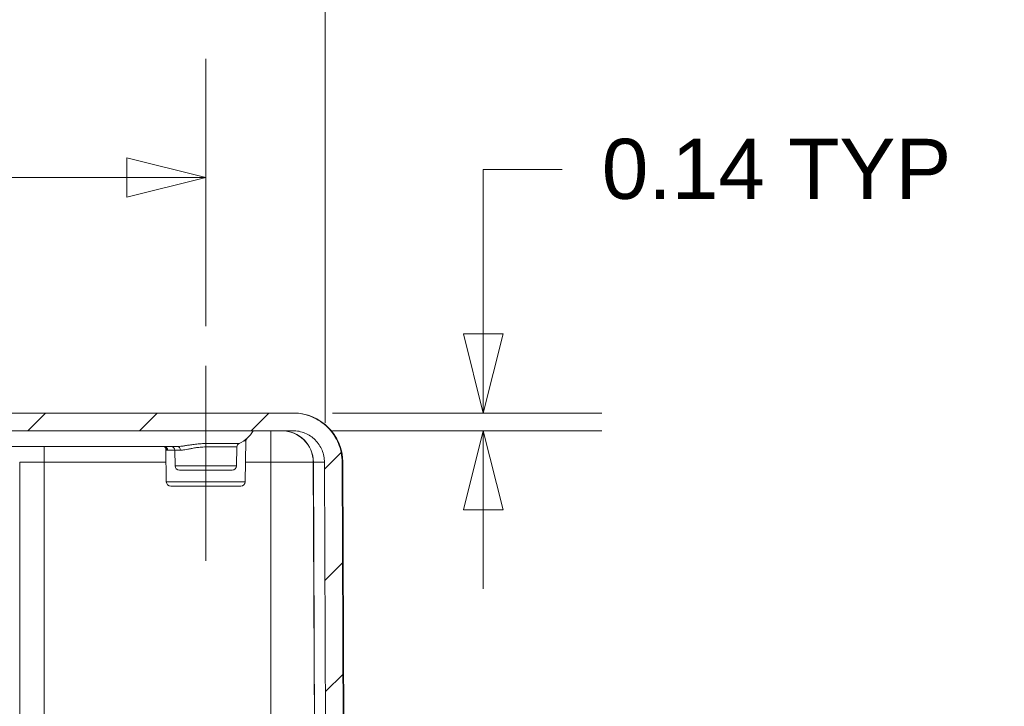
# Model space of a CAD drawing. Header units: inches. Extents: x -374 to 640, y -945 to 1059.
# Tile 113 of 222: x 73.1 to 80.89, y 90.43 to 95.86. Entities that reach past the tile are written whole.
import ezdxf

# ---------------------------------------------------------------- set-up
doc = ezdxf.new("R2010")
doc.units = ezdxf.units.IN
doc.header["$LTSCALE"] = 5
doc.header["$MEASUREMENT"] = 0
doc.layers.add('Centerline (ANSI)', color=1, linetype='Continuous', lineweight=9, true_color=0xff0000)
for name, color, linetype, lineweight in [('Dimension (ANSI)', 7, 'Continuous', 9), ('Hatch (ANSI)', 7, 'Continuous', 9), ('Visible (ANSI)', 7, 'Continuous', 18), ('Visible Narrow (ANSI)', 7, 'Continuous', 5)]:
    doc.layers.add(name, color=color, linetype=linetype, lineweight=lineweight)
doc.styles.add('Note Text (ANSI)', font='arial.ttf')
doc.dimstyles.new('.XX', dxfattribs={"dimscale": 5, "dimtxt": 0.095, "dimasz": 0.125, "dimexe": 0.1875, "dimexo": 0.0625, "dimgap": 0.0625, "dimtad": 0, "dimtih": 1, "dimtoh": 1, "dimrnd": 1e-08, "dimzin": 0, "dimdsep": 46, "dimtxsty": 'Note Text (ANSI)', "dimblk": 'Filled-1', "dimcen": 0.09, "dimdle": 0.45, "dimclrd": 256, "dimclre": 256, "dimclrt": 256, "dimadec": 0, "dimazin": 1, "dimtfac": 1.263158, "dimtofl": 0, "dimtmove": 0, "dimatfit": 3, "dimfxl": 1, "dimtolj": 1, "dimtzin": 4, "dimlwd": -1, "dimlwe": -1, "dimarcsym": 0})

# ---------------------------------------------------------------- blocks, each defined once
blk = doc.blocks.new('Filled-1')
at = {"color": 0}
for p, q in [((0, 0), (-1, 0.25)), ((-1, 0.25), (-1, -0.25)), ((-1, 0), (0, 0)), ((-1, -0.25), (0, 0))]:
    blk.add_line(p, q, dxfattribs=at)
at = {"color": 0, "flags": 128}
blk.add_lwpolyline([(-1, -0.25), (0, 0), (-1, 0.25), (-1, -0.25)], dxfattribs=at)
at = {"color": 0}
blk.add_solid([(-1, -0.25), (0, 0), (-1, 0.25), (-1, -0.25)], dxfattribs=at)
blk = doc.blocks.new('*D52')
at = {"layer": 'Defpoints', "color": 0, "transparency": 16777216}
for p in [(74.5739, 94.613), (52.3239, 93.1248), (74.5739, 93.1248)]:
    blk.add_point(p, dxfattribs=at)
at = {"layer": 'Dimension (ANSI)', "transparency": 16777216}
for p, q in [((52.3239, 93.4373), (52.3239, 95.5505)), ((74.5739, 93.4373), (74.5739, 95.5505)), ((52.9489, 94.613), (62.1472, 94.613)), ((73.9489, 94.613), (64.7506, 94.613))]:
    blk.add_line(p, q, dxfattribs=at)
at = {"layer": 'Dimension (ANSI)', "transparency": 16777216, "xscale": 0.625, "yscale": 0.625, "zscale": 0.625, "rotation": 180}
blk.add_blockref('Filled-1', (52.3239, 94.613), dxfattribs=at)
at = {"layer": 'Dimension (ANSI)', "transparency": 16777216, "xscale": 0.625, "yscale": 0.625, "zscale": 0.625}
blk.add_blockref('Filled-1', (74.5739, 94.613), dxfattribs=at)
at = {"layer": 'Dimension (ANSI)', "transparency": 16777216, "insert": (62.4597, 94.8555), "char_height": 0.475, "attachment_point": 1, "style": 'Note Text (ANSI)'}
blk.add_mtext('\\A1;22.250', dxfattribs=at)
blk = doc.blocks.new('*D53')
at = {"layer": 'Defpoints', "color": 0, "transparency": 16777216}
for p in [(75.5175, 97.228), (51.3802, 92.3615), (75.5175, 92.3615)]:
    blk.add_point(p, dxfattribs=at)
at = {"layer": 'Dimension (ANSI)', "transparency": 16777216}
for p, q in [((51.3802, 92.674), (51.3802, 98.1655)), ((75.5175, 92.674), (75.5175, 98.1655)), ((52.0052, 97.228), (59.5707, 97.228)), ((74.8925, 97.228), (61.8048, 97.228))]:
    blk.add_line(p, q, dxfattribs=at)
at = {"layer": 'Dimension (ANSI)', "transparency": 16777216, "xscale": 0.625, "yscale": 0.625, "zscale": 0.625, "rotation": 180}
blk.add_blockref('Filled-1', (51.3802, 97.228), dxfattribs=at)
at = {"layer": 'Dimension (ANSI)', "transparency": 16777216, "xscale": 0.625, "yscale": 0.625, "zscale": 0.625}
blk.add_blockref('Filled-1', (75.5175, 97.228), dxfattribs=at)
at = {"layer": 'Dimension (ANSI)', "transparency": 16777216, "insert": (59.8832, 97.4665), "char_height": 0.475, "attachment_point": 1, "style": 'Note Text (ANSI)'}
blk.add_mtext('\\A1;24.14', dxfattribs=at)
blk = doc.blocks.new('*D54')
at = {"layer": 'Defpoints', "color": 0, "transparency": 16777216}
for p in [(75.2631, 92.7504), (76.7701, 92.7504), (75.2631, 92.6104)]:
    blk.add_point(p, dxfattribs=at)
at = {"layer": 'Dimension (ANSI)', "transparency": 16777216}
for p, q in [((76.7701, 93.3754), (76.7701, 94.6765)), ((76.7701, 94.6765), (77.3951, 94.6765)), ((75.5756, 92.7504), (77.7076, 92.7504)), ((75.5756, 92.6104), (77.7076, 92.6104)), ((76.7701, 91.9854), (76.7701, 91.3604))]:
    blk.add_line(p, q, dxfattribs=at)
at = {"layer": 'Dimension (ANSI)', "transparency": 16777216, "xscale": 0.625, "yscale": 0.625, "zscale": 0.625}
for p, rotation in [((76.7701, 92.7504), 270), ((76.7701, 92.6104), 90)]:
    blk.add_blockref('Filled-1', p, dxfattribs=dict(at, rotation=rotation))
at = {"layer": 'Dimension (ANSI)', "transparency": 16777216, "insert": (77.7076, 94.919), "char_height": 0.475, "attachment_point": 1, "style": 'Note Text (ANSI)'}
blk.add_mtext('\\A1;\\fArial|b0|i0;0.14 TYP', dxfattribs=at)

msp = doc.modelspace()

# ---------------------------------------------------------------- hatches: boundary and pattern name
at = {"layer": 'Hatch (ANSI)'}
h = msp.add_hatch(dxfattribs=at)
h.set_pattern_fill('ANSI31', color=256, scale=5, style=0)
edge = h.paths.add_edge_path()
edge.add_ellipse((50.78627, 86.70121), major_axis=(-0.05057, 0.04083), ratio=1, start_angle=0, end_angle=39.920715)
edge.add_line((50.72128, 86.70007), (50.72285, 86.61044))
edge.add_line((50.72285, 86.61044), (50.77849, 86.61044))
edge.add_line((50.77849, 86.61044), (50.87292, 86.61044))
edge.add_line((50.87292, 86.61044), (50.92664, 86.61044))
edge.add_ellipse((50.92664, 86.57544), major_axis=(0.035, 0), ratio=1, start_angle=0, end_angle=90, ccw=False)
edge.add_line((50.96164, 86.57544), (50.96164, 86.56981))
edge.add_ellipse((51.08664, 86.56981), major_axis=(0, -0.125), ratio=1, start_angle=270, end_angle=292.5)
edge.add_line((50.97116, 86.52197), (50.9909, 86.4743))
edge.add_ellipse((51.01164, 86.48289), major_axis=(0.00859, -0.02074), ratio=1, start_angle=270, end_angle=404.999998)
edge.add_line((51.03238, 86.4743), (51.05213, 86.52197))
edge.add_ellipse((50.93664, 86.56981), major_axis=(0.04784, 0.11548), ratio=1, start_angle=270, end_angle=292.5)
edge.add_line((51.06164, 86.56981), (51.06164, 86.57544))
edge.add_ellipse((51.09664, 86.57544), major_axis=(0, 0.035), ratio=1, start_angle=0, end_angle=90, ccw=False)
edge.add_line((51.09664, 86.61044), (51.15036, 86.61044))
edge.add_line((51.15036, 86.61044), (51.27639, 86.61044))
edge.add_line((51.27639, 86.61044), (51.3596, 86.61044))
edge.add_line((51.3596, 86.61044), (51.3847, 92.36154))
edge.add_spline(control_points=[(51.3847, 92.36154), (51.38476, 92.37666), (51.38629, 92.39311), (51.39278, 92.42572), (51.39782, 92.44186), (51.40963, 92.47037), (51.41748, 92.48535), (51.43617, 92.51332), (51.44701, 92.52631), (51.46883, 92.54813), (51.48182, 92.55897), (51.50979, 92.57766), (51.52477, 92.58551), (51.55328, 92.59732), (51.56942, 92.60236), (51.60242, 92.60892), (51.61927, 92.61044), (51.6347, 92.61044)], knot_values=[0.0027648, 0.0027648, 0.0027648, 0.0027648, 0.1175511, 0.1175511, 0.2351022, 0.2351022, 0.3526538, 0.3526538, 0.4702054, 0.4702054, 0.5877576, 0.5877576, 0.7053098, 0.7053098, 0.8228626, 0.8228626, 0.9404154, 0.9404154, 0.9404154, 0.9404154], degree=3, periodic=0)
edge.add_line((51.6347, 92.61044), (60.79185, 92.61044))
edge.add_ellipse((61.09803, 92.73544), major_axis=(-0.35355, 0), ratio=0.7071068, start_angle=30, end_angle=90)
edge.add_line((61.09803, 92.48544), (61.54632, 92.48544))
edge.add_ellipse((61.54632, 92.73544), major_axis=(0.35355, 0), ratio=0.7071068, start_angle=270, end_angle=330.000009)
edge.add_line((61.85251, 92.61044), (63.07389, 92.61044))
edge.add_ellipse((63.2904, 92.73544), major_axis=(0.125, -0.21651), ratio=1, start_angle=270, end_angle=330)
edge.add_line((63.2904, 92.48544), (63.60738, 92.48544))
edge.add_ellipse((63.60738, 92.73544), major_axis=(0.25, 0), ratio=1, start_angle=270, end_angle=330.000005)
edge.add_line((63.82389, 92.61044), (65.04528, 92.61044))
edge.add_ellipse((65.35146, 92.73544), major_axis=(-0.35355, 0), ratio=0.7071068, start_angle=30, end_angle=90)
edge.add_line((65.35146, 92.48544), (65.79975, 92.48544))
edge.add_ellipse((65.79975, 92.73544), major_axis=(0.35355, 0), ratio=0.7071068, start_angle=270, end_angle=330.000009)
edge.add_line((66.10594, 92.61044), (75.26308, 92.61044))
edge.add_spline(control_points=[(75.26308, 92.61044), (75.27851, 92.61044), (75.29536, 92.60892), (75.32836, 92.60236), (75.3445, 92.59732), (75.37301, 92.58551), (75.38799, 92.57766), (75.41597, 92.55897), (75.42896, 92.54813), (75.45077, 92.52631), (75.46161, 92.51332), (75.4803, 92.48535), (75.48815, 92.47037), (75.49996, 92.44186), (75.505, 92.42572), (75.51149, 92.39311), (75.51302, 92.37666), (75.51308, 92.36154)], knot_values=[2.8212462, 2.8212462, 2.8212462, 2.8212462, 2.9387989, 2.9387989, 3.0563517, 3.0563517, 3.173904, 3.173904, 3.2914562, 3.2914562, 3.4090078, 3.4090078, 3.5265594, 3.5265594, 3.6441105, 3.6441105, 3.7588968, 3.7588968, 3.7588968, 3.7588968], degree=3, periodic=0)
edge.add_line((75.51308, 92.36154), (75.53818, 86.61044))
edge.add_line((75.53818, 86.61044), (75.62139, 86.61044))
edge.add_line((75.62139, 86.61044), (75.74742, 86.61044))
edge.add_line((75.74742, 86.61044), (75.80114, 86.61044))
edge.add_ellipse((75.80114, 86.57544), major_axis=(0.035, 0), ratio=1, start_angle=0, end_angle=90, ccw=False)
edge.add_line((75.83614, 86.57544), (75.83614, 86.56981))
edge.add_ellipse((75.96114, 86.56981), major_axis=(0, -0.125), ratio=1, start_angle=270, end_angle=292.5)
edge.add_line((75.84566, 86.52197), (75.8654, 86.4743))
edge.add_ellipse((75.88614, 86.48289), major_axis=(0.00859, -0.02074), ratio=1, start_angle=270, end_angle=404.999998)
edge.add_line((75.90688, 86.4743), (75.92663, 86.52197))
edge.add_ellipse((75.81114, 86.56981), major_axis=(0.04784, 0.11548), ratio=1, start_angle=270, end_angle=292.5)
edge.add_line((75.93614, 86.56981), (75.93614, 86.57544))
edge.add_ellipse((75.97114, 86.57544), major_axis=(0, 0.035), ratio=1, start_angle=0, end_angle=90, ccw=False)
edge.add_line((75.97114, 86.61044), (76.02486, 86.61044))
edge.add_line((76.02486, 86.61044), (76.1193, 86.61044))
edge.add_line((76.1193, 86.61044), (76.15139, 86.61044))
edge.add_line((76.15139, 86.61044), (76.11284, 87.05111))
edge.add_ellipse((76.04808, 87.04544), major_axis=(-0.00567, 0.06475), ratio=1, start_angle=270, end_angle=355)
edge.add_line((76.04808, 87.11044), (75.94579, 87.11044))
edge.add_ellipse((75.94579, 87.04544), major_axis=(-0.065, 0), ratio=1, start_angle=270, end_angle=359.75)
edge.add_line((75.88079, 87.04573), (75.87978, 86.81516))
edge.add_ellipse((75.81478, 86.81544), major_axis=(-0.00028, -0.065), ratio=1, start_angle=0.25, end_angle=90, ccw=False)
edge.add_line((75.81478, 86.75044), (75.74229, 86.75044))
edge.add_spline(control_points=[(75.74229, 86.75044), (75.73426, 86.75044), (75.72482, 86.75232), (75.71, 86.75846), (75.702, 86.76381), (75.69065, 86.77516), (75.6853, 86.78316), (75.6792, 86.79789), (75.67732, 86.8072), (75.67729, 86.81516)], knot_values=[0.244508, 0.244508, 0.244508, 0.244508, 0.3056354, 0.3056354, 0.3667626, 0.3667626, 0.4278894, 0.4278894, 0.4882971, 0.4882971, 0.4882971, 0.4882971], degree=3, periodic=0)
edge.add_line((75.67729, 86.81516), (75.65308, 92.36215))
edge.add_spline(control_points=[(75.65308, 92.36215), (75.65298, 92.38575), (75.65059, 92.4114), (75.64047, 92.46227), (75.63261, 92.48746), (75.61419, 92.53192), (75.60194, 92.5553), (75.57278, 92.59894), (75.55588, 92.6192), (75.52184, 92.65323), (75.50158, 92.67014), (75.45794, 92.6993), (75.43457, 92.71155), (75.3901, 92.72997), (75.36491, 92.73783), (75.31343, 92.74807), (75.28715, 92.75044), (75.26308, 92.75044)], knot_values=[0.004313, 0.004313, 0.004313, 0.004313, 0.1833797, 0.1833797, 0.3667594, 0.3667594, 0.5501399, 0.5501399, 0.7335204, 0.7335204, 0.9169019, 0.9169019, 1.1002834, 1.1002834, 1.2836657, 1.2836657, 1.467048, 1.467048, 1.467048, 1.467048], degree=3, periodic=0)
edge.add_line((75.26308, 92.75044), (51.6347, 92.75044))
edge.add_spline(control_points=[(51.6347, 92.75044), (51.61063, 92.75044), (51.58435, 92.74807), (51.53287, 92.73783), (51.50768, 92.72997), (51.46321, 92.71155), (51.43984, 92.6993), (51.3962, 92.67014), (51.37594, 92.65323), (51.34191, 92.6192), (51.325, 92.59894), (51.29584, 92.5553), (51.28359, 92.53192), (51.26517, 92.48746), (51.25731, 92.46227), (51.24719, 92.4114), (51.2448, 92.38575), (51.2447, 92.36215)], knot_values=[4.401144, 4.401144, 4.401144, 4.401144, 4.5845263, 4.5845263, 4.7679087, 4.7679087, 4.9512902, 4.9512902, 5.1346717, 5.1346717, 5.3180522, 5.3180522, 5.5014327, 5.5014327, 5.6848123, 5.6848123, 5.863879, 5.863879, 5.863879, 5.863879], degree=3, periodic=0)
edge.add_line((51.2447, 92.36215), (51.22049, 86.81516))
edge.add_spline(control_points=[(51.22049, 86.81516), (51.22046, 86.8072), (51.21858, 86.79789), (51.21248, 86.78316), (51.20713, 86.77516), (51.19578, 86.76381), (51.18778, 86.75846), (51.17296, 86.75232), (51.16352, 86.75044), (51.15549, 86.75044)], knot_values=[0.4897349, 0.4897349, 0.4897349, 0.4897349, 0.5501426, 0.5501426, 0.6112694, 0.6112694, 0.6723966, 0.6723966, 0.733524, 0.733524, 0.733524, 0.733524], degree=3, periodic=0)
edge.add_line((51.15549, 86.75044), (51.083, 86.75044))
edge.add_ellipse((51.083, 86.81544), major_axis=(-0.065, 0), ratio=1, start_angle=0.249999, end_angle=90, ccw=False)
edge.add_line((51.018, 86.81516), (51.01699, 87.04573))
edge.add_ellipse((50.95199, 87.04544), major_axis=(-0.00028, 0.065), ratio=1, start_angle=270, end_angle=359.750003)
edge.add_line((50.95199, 87.11044), (50.8497, 87.11044))
edge.add_ellipse((50.8497, 87.04544), major_axis=(-0.065, 0), ratio=1, start_angle=270, end_angle=354.999997)
edge.add_line((50.78494, 87.05111), (50.76406, 86.81238))
edge.add_ellipse((50.63455, 86.82371), major_axis=(-0.01133, -0.12951), ratio=1, start_angle=56.082184, end_angle=90, ccw=False)

# ---------------------------------------------------------------- linework, layer by layer
at = {"layer": 'Centerline (ANSI)', "linetype": 'Continuous'}
msp.add_line((74.57389, 91.58233), (74.57389, 93.12483), dxfattribs=at)
at = {"layer": 'Visible (ANSI)'}
for p, q in [((75.26308, 92.75044), (51.6347, 92.75044)), ((75.26755, 92.75044), (75.26308, 92.75044)), ((66.10594, 92.61044), (75.26308, 92.61044)), ((74.88639, 92.20733), (74.89202, 92.52996)), ((74.34805, 92.48544), (69.23723, 92.48545)), ((74.26139, 92.20733), (74.25681, 92.46981)), ((74.33014, 92.33233), (74.32798, 92.45597)), ((74.81764, 92.33233), (74.82025, 92.48198)), ((75.4238, 92.36154), (75.44889, 86.61044)), ((75.51308, 92.36154), (75.53818, 86.61044)), ((75.67729, 86.81516), (75.65308, 92.36215)), ((75.65754, 92.36215), (75.68175, 86.81516)), ((74.78265, 92.29794), (74.36513, 92.29794)), ((74.29638, 92.17294), (74.8514, 92.17294))]:
    msp.add_line(p, q, dxfattribs=at)
for centre, radius, start, end in [((75.26755, 92.36044), 0.39, 0.25, 90), ((74.73238, 92.73544), 0.25, 294.894113, 330), ((75.1738, 92.36044), 0.25, 0.25, 90), ((74.85025, 92.48146), 0.03, 114.894113, 179), ((74.92202, 92.52944), 0.03, 132.630024, 179), ((74.29799, 92.45544), 0.03, 1, 90), ((74.36513, 92.33294), 0.035, 181, 270), ((74.78265, 92.33294), 0.035, 270, 359), ((74.29638, 92.20794), 0.035, 181, 270), ((74.8514, 92.20794), 0.035, 270, 359)]:
    msp.add_arc(centre, radius, start, end, dxfattribs=at)
msp.add_ellipse((74.23672, 92.45634), major_axis=(0.00837, 0.02881), ratio=0.9695403, start_param=6.2831711, end_param=6.2831856, dxfattribs=at)
for points, knots in [([(75.65308, 92.36215), (75.65298, 92.38575), (75.65059, 92.4114), (75.64047, 92.46227), (75.63261, 92.48746), (75.61419, 92.53192), (75.60194, 92.5553), (75.57278, 92.59894), (75.55588, 92.6192), (75.52184, 92.65323), (75.50158, 92.67014), (75.45794, 92.6993), (75.43457, 92.71155), (75.3901, 92.72997), (75.36491, 92.73783), (75.31343, 92.74807), (75.28715, 92.75044), (75.26308, 92.75044)], [0.004313, 0.004313, 0.004313, 0.004313, 0.1833797, 0.1833797, 0.3667594, 0.3667594, 0.5501399, 0.5501399, 0.7335204, 0.7335204, 0.9169019, 0.9169019, 1.1002834, 1.1002834, 1.2836657, 1.2836657, 1.467048, 1.467048, 1.467048, 1.467048]), ([(75.26308, 92.61044), (75.27851, 92.61044), (75.29536, 92.60892), (75.32836, 92.60236), (75.3445, 92.59732), (75.37301, 92.58551), (75.38799, 92.57766), (75.41597, 92.55897), (75.42896, 92.54813), (75.45077, 92.52631), (75.46161, 92.51332), (75.4803, 92.48535), (75.48815, 92.47037), (75.49996, 92.44186), (75.505, 92.42572), (75.51149, 92.39311), (75.51302, 92.37666), (75.51308, 92.36154)], [2.82124617, 2.82124617, 2.82124617, 2.82124617, 2.93879894, 2.93879894, 3.05635171, 3.05635171, 3.17390395, 3.17390395, 3.29145619, 3.29145619, 3.4090078, 3.4090078, 3.5265594, 3.5265594, 3.64411048, 3.64411048, 3.75889678, 3.75889678, 3.75889678, 3.75889678]), ([(74.25681, 92.4698), (74.25676, 92.47233), (74.25484, 92.47833), (74.24878, 92.48371), (74.24647, 92.48475), (74.24509, 92.48515)], [0, 0, 0, 0, 0.13795568, 0.13795568, 0.21289808, 0.21289808, 0.21289808, 0.21289808])]:
    msp.add_open_spline(points, degree=3, knots=knots, dxfattribs=at)
msp.add_open_spline([(74.24509, 92.48515), (74.24423, 92.4854), (74.24372, 92.48544), (74.24363, 92.48544)], degree=3, dxfattribs=at)
at = {"layer": 'Visible Narrow (ANSI)'}
for p, q in [((74.57389, 92.61044), (74.57389, 92.50867)), ((75.08889, 92.61044), (75.08889, 92.36154)), ((74.83762, 92.50867), (74.57389, 92.50867)), ((74.89202, 92.52996), (74.87478, 92.52996)), ((73.29457, 92.48544), (73.29457, 92.36154)), ((74.32798, 92.45597), (74.27223, 92.45597)), ((74.32798, 92.45597), (74.37261, 92.45597)), ((74.57389, 92.48198), (74.82025, 92.48198)), ((73.10101, 92.36154), (73.29457, 92.36154)), ((73.10149, 86.61044), (73.10101, 92.36154)), ((74.2587, 92.36154), (73.29457, 92.36154)), ((73.29457, 86.61044), (73.29457, 92.36154)), ((75.08889, 92.36154), (74.88908, 92.36154)), ((75.08889, 92.36154), (75.08889, 86.61044)), ((75.4238, 92.36154), (75.08889, 92.36154)), ((75.4238, 92.36154), (75.42564, 92.36154)), ((75.51308, 92.36154), (75.42564, 92.36154)), ((75.42564, 92.36154), (75.45073, 86.61044)), ((75.65754, 92.36215), (75.65308, 92.36215)), ((74.33014, 92.33233), (74.81764, 92.33233))]:
    msp.add_line(p, q, dxfattribs=at)
for start, end in [(269.3079848, 269.3079849), (269.3364756, 269.3364757), (270.0142531, 270.0142532)]:
    msp.add_arc((132.61238, 552.0832), 507.11098, start, end, dxfattribs=at)
for centre, major_axis, ratio, start_param, end_param in [((75.17569, 92.36044), (0, 0.25), 0.9998187, 4.7167523, 6.2831853), ((74.57389, 92.48146), (0, -0.03), 0.0000113, 1.5889585, 2.7084852), ((74.24367, 92.45544), (0, 0.03), 0.9520857, 4.7298423, 6.2831853), ((74.23672, 92.45634), (0.00837, 0.02881), 0.9695403, 5.0043997, 6.2831711), ((74.34805, 92.45544), (0, 0.03), 0.8185374, 4.7298423, 6.2831853)]:
    msp.add_ellipse(centre, major_axis=major_axis, ratio=ratio, start_param=start_param, end_param=end_param, dxfattribs=at)
msp.add_open_spline([(74.57389, 92.50867), (74.55647, 92.50868), (74.52373, 92.50728), (74.48096, 92.50276), (74.44432, 92.49743), (74.41318, 92.49243), (74.38692, 92.48847), (74.36506, 92.48599), (74.35332, 92.48544), (74.34805, 92.48544)], degree=3, dxfattribs=at)
for points, knots in [([(74.25681, 92.4698), (74.25682, 92.46897), (74.25706, 92.46609), (74.25849, 92.4621), (74.26165, 92.45868), (74.2644, 92.45733), (74.26588, 92.45686)], [0.66240977, 0.66240977, 0.66240977, 0.66240977, 0.7, 0.8, 0.9, 0.99999998, 0.99999998, 0.99999998, 0.99999998]), ([(74.26588, 92.45686), (74.26649, 92.45667), (74.26714, 92.4565), (74.26781, 92.45637), (74.26849, 92.45624), (74.26919, 92.45614), (74.26993, 92.45607), (74.27067, 92.456), (74.27143, 92.45597), (74.27223, 92.45597)], [0, 0, 0, 0, 0.33333333, 0.33333333, 0.33333333, 0.66666667, 0.66666667, 0.66666667, 1, 1, 1, 1]), ([(74.57389, 92.48198), (74.55847, 92.48199), (74.54379, 92.48121), (74.5301, 92.47997), (74.51642, 92.47873), (74.50373, 92.47705), (74.49194, 92.47521), (74.48015, 92.47337), (74.46926, 92.47138), (74.45919, 92.46945), (74.44912, 92.46752), (74.43987, 92.46565), (74.43135, 92.46398), (74.42283, 92.46231), (74.41503, 92.46083), (74.40788, 92.45963), (74.40074, 92.45843), (74.39425, 92.4575), (74.38839, 92.45689), (74.38253, 92.45627), (74.37729, 92.45597), (74.37261, 92.45597)], [0, 0, 0, 0, 0.14285714, 0.14285714, 0.14285714, 0.28571429, 0.28571429, 0.28571429, 0.42857143, 0.42857143, 0.42857143, 0.57142857, 0.57142857, 0.57142857, 0.71428571, 0.71428571, 0.71428571, 0.85714286, 0.85714286, 0.85714286, 1, 1, 1, 1]), ([(74.27042, 92.20674), (74.26845, 92.20675), (74.26662, 92.20718), (74.26527, 92.20733), (74.26393, 92.20749), (74.263, 92.20737), (74.26236, 92.20733), (74.26172, 92.20729), (74.26139, 92.20733), (74.26139, 92.20733)], [0, 0, 0, 0, 0.3333333, 0.3333333, 0.3333333, 0.6666667, 0.6666667, 0.6666667, 1, 1, 1, 1]), ([(74.49936, 92.20675), (74.47165, 92.20675), (74.4457, 92.20719), (74.42109, 92.20733), (74.39647, 92.20748), (74.37326, 92.20733), (74.35292, 92.20733), (74.33258, 92.20733), (74.31509, 92.20748), (74.3013, 92.20733), (74.2875, 92.20719), (74.27723, 92.20674), (74.27042, 92.20674)], [0, 0, 0, 0, 0.25, 0.25, 0.25, 0.5, 0.5, 0.5, 0.75, 0.75, 0.75, 1, 1, 1, 1]), ([(74.88639, 92.20733), (74.88639, 92.20733), (74.88163, 92.20733), (74.87231, 92.20733), (74.863, 92.20733), (74.84914, 92.20733), (74.83135, 92.20733), (74.81357, 92.20734), (74.79187, 92.20735), (74.76719, 92.20733), (74.74252, 92.20732), (74.71485, 92.20729), (74.68562, 92.20733), (74.65639, 92.20738), (74.62564, 92.20749), (74.594, 92.20733), (74.56235, 92.20718), (74.52982, 92.20676), (74.49936, 92.20675)], [0, 0, 0, 0, 0.1666667, 0.1666667, 0.1666667, 0.3333333, 0.3333333, 0.3333333, 0.5, 0.5, 0.5, 0.6666667, 0.6666667, 0.6666667, 0.8333333, 0.8333333, 0.8333333, 1, 1, 1, 1])]:
    msp.add_open_spline(points, degree=3, knots=knots, dxfattribs=at)

# ---------------------------------------------------------------- dimensions: what is measured, and where the dimension line sits
at = {"layer": 'Dimension (ANSI)'}
for base, p1, p2, override, picture, middle in [((75.51755, 97.228), (51.38023, 92.36154), (75.51755, 92.36154), {"dimgap": 0.0625, "dimtih": 0, "dimtoh": 0, "dimdec": 2, "dimtol": 0, "dimlim": 0, "dimtp": 0, "dimtm": 0, "dimtdec": 2, "dimatfit": 1}, '*D53', (60.68775, 97.228)), ((74.57389, 94.61301), (52.32389, 93.12484), (74.57389, 93.12483), {"dimgap": 0.0625, "dimtih": 0, "dimtoh": 0, "dimdec": 3, "dimtol": 0, "dimlim": 0, "dimtp": 0, "dimtm": 0, "dimtdec": 3, "dimatfit": 1}, '*D52', (63.44889, 94.61301))]:
    dim = msp.add_linear_dim(base=base, p1=p1, p2=p2, angle=180, dimstyle='.XX', override=override, dxfattribs=at)
    dim.commit()
    dim.dimension.update_dxf_attribs({"geometry": picture, "text_midpoint": middle, "dimtype": 160})
dim = msp.add_linear_dim(base=(76.77008, 92.75044), p1=(75.26308, 92.61044), p2=(75.26308, 92.75044), angle=90, text='\\fArial|b0|i0;<> TYP', dimstyle='.XX', override={"dimgap": 0.0625, "dimdec": 2, "dimtol": 0, "dimlim": 0, "dimtp": 0, "dimtm": 0, "dimtdec": 2, "dimatfit": 1}, dxfattribs=at)
dim.commit()
dim.dimension.update_dxf_attribs({"geometry": '*D54', "text_midpoint": (79.0626, 94.67653), "dimtype": 160})

doc.saveas('drawing.dxf')
